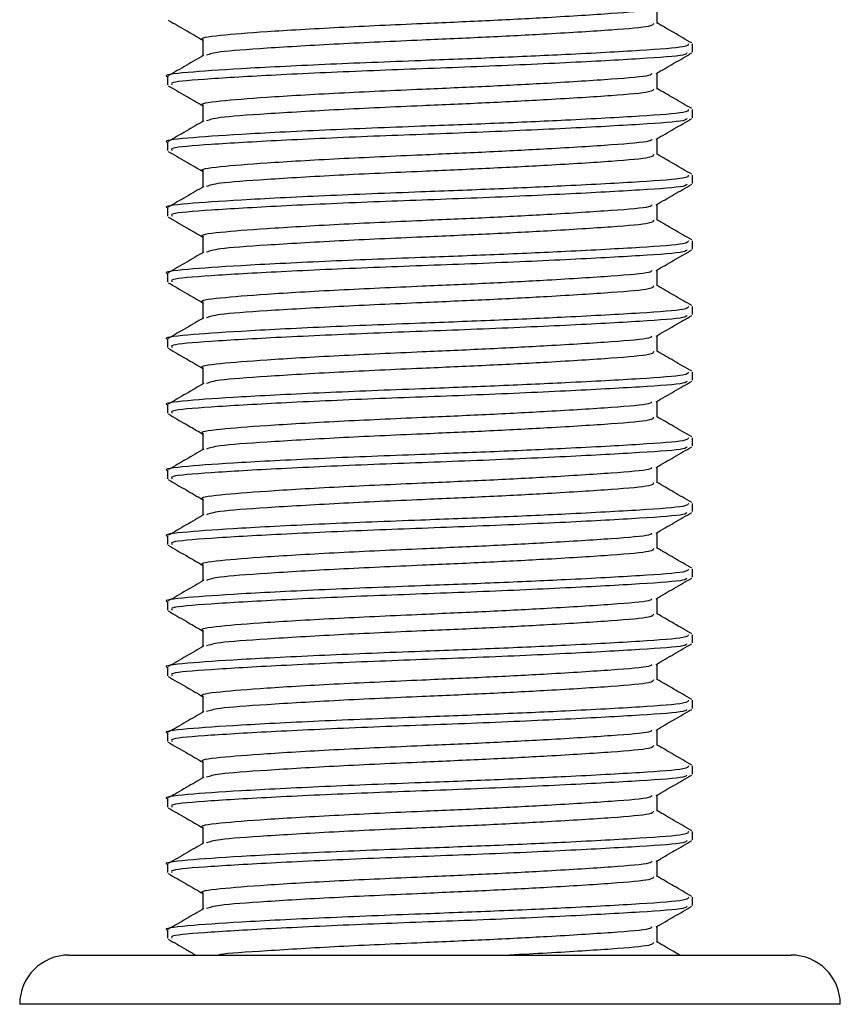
# Model space of a CAD drawing. Header units: millimetres. Extents: x 0 to 420, y 0 to 297.
# Tile 55 of 68: x 297.12 to 298.52, y 194.47 to 196.14. Entities that reach past the tile are written whole.
import ezdxf

# ---------------------------------------------------------------- set-up
doc = ezdxf.new("R2010")
doc.units = ezdxf.units.MM

msp = doc.modelspace()

# ---------------------------------------------------------------- linework, layer by layer
at = {"color": 7, "linetype": 'Continuous', "lineweight": 25}
for p, q in [((298.2051, 196.13752), (298.2051, 196.16464)), ((297.43308, 196.10962), (297.43308, 196.08246)), ((298.26551, 196.0887), (298.26551, 196.10265)), ((297.37267, 196.04684), (297.37267, 196.03286)), ((298.2051, 196.02592), (298.2051, 196.05304)), ((297.43308, 195.99802), (297.43308, 195.97085)), ((298.26551, 195.97709), (298.26551, 195.99104)), ((298.2051, 195.91431), (298.2051, 195.94143)), ((297.37267, 195.93523), (297.37267, 195.92126)), ((297.43308, 195.88641), (297.43308, 195.85925)), ((298.26551, 195.86549), (298.26551, 195.87944)), ((298.2051, 195.80271), (298.2051, 195.82983)), ((297.37267, 195.82363), (297.37267, 195.80965)), ((297.43308, 195.77481), (297.43308, 195.74764)), ((298.26551, 195.75388), (298.26551, 195.76783)), ((297.37267, 195.71203), (297.37267, 195.69805)), ((298.2051, 195.6911), (298.2051, 195.71822)), ((297.43308, 195.6632), (297.43308, 195.63604)), ((298.26551, 195.64228), (298.26551, 195.65623)), ((298.2051, 195.5795), (298.2051, 195.60662)), ((297.37267, 195.60042), (297.37267, 195.58644)), ((297.43308, 195.5516), (297.43308, 195.52443)), ((298.26551, 195.53067), (298.26551, 195.54462)), ((298.2051, 195.46789), (298.2051, 195.49501)), ((297.37267, 195.48882), (297.37267, 195.47484)), ((297.43308, 195.43999), (297.43308, 195.41283)), ((298.26551, 195.41907), (298.26551, 195.43302)), ((297.37267, 195.37721), (297.37267, 195.36323)), ((298.2051, 195.35629), (298.2051, 195.38341)), ((297.43308, 195.32839), (297.43308, 195.30122)), ((298.26551, 195.30746), (298.26551, 195.32141)), ((298.2051, 195.24469), (298.2051, 195.2718)), ((297.37267, 195.26561), (297.37267, 195.25163)), ((297.43308, 195.21678), (297.43308, 195.18962)), ((298.26551, 195.19586), (298.26551, 195.20981)), ((298.2051, 195.13308), (298.2051, 195.1602)), ((297.37267, 195.154), (297.37267, 195.14002)), ((297.43308, 195.10518), (297.43308, 195.07801)), ((298.26551, 195.08425), (298.26551, 195.0982)), ((297.37267, 195.0424), (297.37267, 195.02842)), ((298.2051, 195.02148), (298.2051, 195.04859)), ((297.43308, 194.99357), (297.43308, 194.96641)), ((298.26551, 194.97265), (298.26551, 194.9866)), ((298.2051, 194.90987), (298.2051, 194.93699)), ((297.37267, 194.93079), (297.37267, 194.91681)), ((297.43308, 194.88197), (297.43308, 194.8548)), ((298.26551, 194.86104), (298.26551, 194.87499)), ((298.2051, 194.79827), (298.2051, 194.82538)), ((297.37267, 194.81919), (297.37267, 194.80521)), ((297.43308, 194.77036), (297.43308, 194.7432)), ((298.26551, 194.74944), (298.26551, 194.76339)), ((297.37267, 194.70758), (297.37267, 194.6936)), ((298.2051, 194.68666), (298.2051, 194.71378)), ((297.43308, 194.65876), (297.43308, 194.6316)), ((298.26551, 194.63783), (298.26551, 194.65178)), ((297.37267, 194.59598), (297.37267, 194.582)), ((298.2051, 194.57506), (298.2051, 194.60217)), ((297.20527, 194.55347), (298.43255, 194.55347)), ((298.43255, 194.55347), (298.43292, 194.55347)), ((298.51662, 194.46977), (297.12156, 194.46977))]:
    msp.add_line(p, q, dxfattribs=at)
for centre, start, end in [((297.20527, 194.46977), 90, 180), ((298.43292, 194.46977), 0, 90)]:
    msp.add_arc(centre, 0.0837, start, end, dxfattribs=at)
for points, knots in [([(298.19638, 196.16378), (298.19579, 196.16262), (298.19398, 196.15914), (298.13201, 196.15409), (298.03197, 196.14774), (297.91655, 196.1417), (297.79353, 196.13636), (297.65968, 196.13035), (297.53564, 196.12299), (297.45813, 196.11684), (297.42445, 196.11213), (297.43379, 196.10971), (297.43414, 196.10962)], [0, 0, 0, 0, 0.0604721, 0.1826262, 0.3078502, 0.4041125, 0.4971134, 0.6207, 0.7477276, 0.8698493, 0.9951194, 1, 1, 1, 1]), ([(297.37398, 196.14306), (297.38409, 196.13721), (297.40379, 196.12581), (297.42349, 196.1144), (297.43308, 196.10884)], [0, 0, 0, 0, 0.5130376, 1, 1, 1, 1]), ([(298.19912, 196.13754), (298.19873, 196.13581), (298.19782, 196.13175), (298.13266, 196.12618), (298.03185, 196.11984), (297.91655, 196.11379), (297.79363, 196.10846), (297.6591, 196.10245), (297.5378, 196.09509), (297.45637, 196.08938), (297.44461, 196.08526), (297.43934, 196.08341)], [0, 0, 0, 0, 0.0900083, 0.2123263, 0.3377184, 0.4341099, 0.5272356, 0.6509881, 0.7781862, 0.9004719, 1, 1, 1, 1]), ([(298.26394, 196.10419), (298.25384, 196.11004), (298.23422, 196.12139), (298.21461, 196.13275), (298.2051, 196.13826)], [0, 0, 0, 0, 0.5152084, 1, 1, 1, 1]), ([(298.25857, 196.10265), (298.25811, 196.10093), (298.25705, 196.09687), (298.18173, 196.0913), (298.06514, 196.08496), (297.93183, 196.07892), (297.78952, 196.07358), (297.63474, 196.06757), (297.49127, 196.06021), (297.40165, 196.05407), (297.3627, 196.04936), (297.37349, 196.04693), (297.3739, 196.04684)], [0, 0, 0, 0, 0.0871164, 0.2058056, 0.3274743, 0.4210023, 0.5113649, 0.6314445, 0.7548636, 0.8735215, 0.995235, 1, 1, 1, 1]), ([(297.43486, 196.08349), (297.42476, 196.07764), (297.40456, 196.06593), (297.38435, 196.05424), (297.37424, 196.04839)], [0, 0, 0, 0, 0.4999039, 1, 1, 1, 1]), ([(298.2558, 196.08725), (298.25513, 196.08603), (298.25317, 196.08247), (298.18106, 196.07736), (298.05517, 196.07045), (297.89189, 196.06324), (297.71925, 196.05719), (297.55985, 196.05), (297.44098, 196.04306), (297.37617, 196.03787), (297.37968, 196.0342), (297.38096, 196.03286)], [0, 0, 0, 0, 0.06376, 0.1855377, 0.3103724, 0.436457, 0.5577025, 0.6837036, 0.8086745, 0.9303586, 1, 1, 1, 1]), ([(298.20357, 196.05215), (298.21368, 196.058), (298.23389, 196.06971), (298.2541, 196.08141), (298.26421, 196.08726)], [0, 0, 0, 0, 0.4998993, 1, 1, 1, 1]), ([(298.19638, 196.05217), (298.19579, 196.05102), (298.19398, 196.04753), (298.13201, 196.04248), (298.03197, 196.03613), (297.91655, 196.03009), (297.79353, 196.02476), (297.65968, 196.01875), (297.53564, 196.01139), (297.45813, 196.00524), (297.42445, 196.00053), (297.43379, 195.9981), (297.43414, 195.99801)], [0, 0, 0, 0, 0.0604721, 0.1826262, 0.3078502, 0.4041125, 0.4971134, 0.6207, 0.7477276, 0.8698493, 0.9951194, 1, 1, 1, 1]), ([(297.37398, 196.03146), (297.38409, 196.02561), (297.40379, 196.0142), (297.42349, 196.00279), (297.43308, 195.99724)], [0, 0, 0, 0, 0.5130376, 1, 1, 1, 1]), ([(298.19912, 196.02593), (298.19873, 196.02421), (298.19782, 196.02014), (298.13266, 196.01457), (298.03185, 196.00823), (297.91655, 196.00219), (297.79363, 195.99686), (297.6591, 195.99085), (297.5378, 195.98348), (297.45637, 195.97778), (297.44461, 195.97365), (297.43934, 195.9718)], [0, 0, 0, 0, 0.0900083, 0.2123263, 0.3377184, 0.4341099, 0.5272356, 0.6509881, 0.7781862, 0.9004719, 1, 1, 1, 1]), ([(298.26394, 195.99258), (298.25384, 195.99843), (298.23422, 196.00979), (298.21461, 196.02115), (298.2051, 196.02666)], [0, 0, 0, 0, 0.5152084, 1, 1, 1, 1]), ([(298.25857, 195.99104), (298.25811, 195.98932), (298.25705, 195.98526), (298.18173, 195.9797), (298.06514, 195.97336), (297.93183, 195.96731), (297.78952, 195.96198), (297.63474, 195.95597), (297.49127, 195.94861), (297.40165, 195.94246), (297.3627, 195.93775), (297.37349, 195.93533), (297.3739, 195.93523)], [0, 0, 0, 0, 0.0871164, 0.2058056, 0.3274743, 0.4210023, 0.5113649, 0.6314445, 0.7548636, 0.8735215, 0.995235, 1, 1, 1, 1]), ([(298.2558, 195.97564), (298.25513, 195.97442), (298.25317, 195.97086), (298.18106, 195.96575), (298.05517, 195.95885), (297.89189, 195.95164), (297.71925, 195.94559), (297.55985, 195.9384), (297.44098, 195.93146), (297.37617, 195.92627), (297.37968, 195.92259), (297.38096, 195.92126)], [0, 0, 0, 0, 0.06376, 0.1855377, 0.3103724, 0.436457, 0.5577025, 0.6837036, 0.8086745, 0.9303586, 1, 1, 1, 1]), ([(298.20357, 195.94055), (298.21368, 195.9464), (298.23389, 195.95811), (298.2541, 195.96981), (298.26421, 195.97566)], [0, 0, 0, 0, 0.4998993, 1, 1, 1, 1]), ([(297.43486, 195.97188), (297.42476, 195.96603), (297.40456, 195.95433), (297.38435, 195.94263), (297.37424, 195.93678)], [0, 0, 0, 0, 0.4999039, 1, 1, 1, 1]), ([(298.19638, 195.94057), (298.19579, 195.93941), (298.19398, 195.93593), (298.13201, 195.93088), (298.03197, 195.92453), (297.91655, 195.91849), (297.79353, 195.91315), (297.65968, 195.90714), (297.53564, 195.89978), (297.45813, 195.89363), (297.42445, 195.88892), (297.43379, 195.8865), (297.43414, 195.88641)], [0, 0, 0, 0, 0.0604721, 0.1826262, 0.3078502, 0.4041125, 0.4971134, 0.6207, 0.7477276, 0.8698493, 0.9951194, 1, 1, 1, 1]), ([(297.37398, 195.91985), (297.38409, 195.914), (297.40379, 195.9026), (297.42349, 195.89119), (297.43308, 195.88563)], [0, 0, 0, 0, 0.5130376, 1, 1, 1, 1]), ([(298.19912, 195.91433), (298.19873, 195.9126), (298.19782, 195.90854), (298.13266, 195.90297), (298.03185, 195.89663), (297.91655, 195.89059), (297.79363, 195.88525), (297.6591, 195.87924), (297.5378, 195.87188), (297.45637, 195.86617), (297.44461, 195.86205), (297.43934, 195.8602)], [0, 0, 0, 0, 0.0900083, 0.2123263, 0.3377184, 0.4341099, 0.5272356, 0.6509881, 0.7781862, 0.9004719, 1, 1, 1, 1]), ([(298.26394, 195.88098), (298.25384, 195.88683), (298.23422, 195.89818), (298.21461, 195.90954), (298.2051, 195.91505)], [0, 0, 0, 0, 0.5152084, 1, 1, 1, 1]), ([(298.25857, 195.87944), (298.25811, 195.87772), (298.25705, 195.87366), (298.18173, 195.86809), (298.06514, 195.86175), (297.93183, 195.85571), (297.78952, 195.85038), (297.63474, 195.84436), (297.49127, 195.83701), (297.40165, 195.83086), (297.3627, 195.82615), (297.37349, 195.82372), (297.3739, 195.82363)], [0, 0, 0, 0, 0.0871164, 0.2058056, 0.3274743, 0.4210023, 0.5113649, 0.6314445, 0.7548636, 0.8735215, 0.995235, 1, 1, 1, 1]), ([(297.43486, 195.86028), (297.42476, 195.85443), (297.40456, 195.84272), (297.38435, 195.83103), (297.37424, 195.82518)], [0, 0, 0, 0, 0.4999039, 1, 1, 1, 1]), ([(298.2558, 195.86404), (298.25513, 195.86282), (298.25317, 195.85926), (298.18106, 195.85415), (298.05517, 195.84724), (297.89189, 195.84003), (297.71925, 195.83398), (297.55985, 195.82679), (297.44098, 195.81985), (297.37617, 195.81466), (297.37968, 195.81099), (297.38096, 195.80965)], [0, 0, 0, 0, 0.06376, 0.1855377, 0.3103724, 0.436457, 0.5577025, 0.6837036, 0.8086745, 0.9303586, 1, 1, 1, 1]), ([(298.20357, 195.82894), (298.21368, 195.83479), (298.23389, 195.8465), (298.2541, 195.8582), (298.26421, 195.86405)], [0, 0, 0, 0, 0.4998993, 1, 1, 1, 1]), ([(298.19638, 195.82896), (298.19579, 195.82781), (298.19398, 195.82432), (298.13201, 195.81927), (298.03197, 195.81292), (297.91655, 195.80688), (297.79353, 195.80155), (297.65968, 195.79554), (297.53564, 195.78818), (297.45813, 195.78203), (297.42445, 195.77732), (297.43379, 195.7749), (297.43414, 195.7748)], [0, 0, 0, 0, 0.0604721, 0.1826262, 0.3078502, 0.4041125, 0.4971134, 0.6207, 0.7477276, 0.8698493, 0.9951194, 1, 1, 1, 1]), ([(297.37398, 195.80825), (297.38409, 195.8024), (297.40379, 195.79099), (297.42349, 195.77958), (297.43308, 195.77403)], [0, 0, 0, 0, 0.5130376, 1, 1, 1, 1]), ([(298.19912, 195.80272), (298.19873, 195.801), (298.19782, 195.79693), (298.13266, 195.79136), (298.03185, 195.78502), (297.91655, 195.77898), (297.79363, 195.77365), (297.6591, 195.76764), (297.5378, 195.76027), (297.45637, 195.75457), (297.44461, 195.75044), (297.43934, 195.74859)], [0, 0, 0, 0, 0.0900083, 0.2123263, 0.3377184, 0.4341099, 0.5272356, 0.6509881, 0.7781862, 0.9004719, 1, 1, 1, 1]), ([(298.26394, 195.76937), (298.25384, 195.77522), (298.23422, 195.78658), (298.21461, 195.79794), (298.2051, 195.80345)], [0, 0, 0, 0, 0.5152084, 1, 1, 1, 1]), ([(298.25857, 195.76783), (298.25811, 195.76611), (298.25705, 195.76205), (298.18173, 195.75649), (298.06514, 195.75015), (297.93183, 195.7441), (297.78952, 195.73877), (297.63474, 195.73276), (297.49127, 195.7254), (297.40165, 195.71925), (297.3627, 195.71454), (297.37349, 195.71212), (297.3739, 195.71203)], [0, 0, 0, 0, 0.0871164, 0.2058056, 0.3274743, 0.4210023, 0.5113649, 0.6314445, 0.7548636, 0.8735215, 0.995235, 1, 1, 1, 1]), ([(297.43486, 195.74867), (297.42476, 195.74282), (297.40456, 195.73112), (297.38435, 195.71942), (297.37424, 195.71357)], [0, 0, 0, 0, 0.4999039, 1, 1, 1, 1]), ([(298.2558, 195.75243), (298.25513, 195.75121), (298.25317, 195.74765), (298.18106, 195.74254), (298.05517, 195.73564), (297.89189, 195.72843), (297.71925, 195.72238), (297.55985, 195.71519), (297.44098, 195.70825), (297.37617, 195.70306), (297.37968, 195.69938), (297.38096, 195.69805)], [0, 0, 0, 0, 0.06376, 0.1855377, 0.3103724, 0.436457, 0.5577025, 0.6837036, 0.8086745, 0.9303586, 1, 1, 1, 1]), ([(298.20357, 195.71734), (298.21368, 195.72319), (298.23389, 195.7349), (298.2541, 195.7466), (298.26421, 195.75245)], [0, 0, 0, 0, 0.4998993, 1, 1, 1, 1]), ([(298.19638, 195.71736), (298.19579, 195.7162), (298.19398, 195.71272), (298.13201, 195.70767), (298.03197, 195.70132), (297.91655, 195.69528), (297.79353, 195.68994), (297.65968, 195.68393), (297.53564, 195.67657), (297.45813, 195.67042), (297.42445, 195.66571), (297.43379, 195.66329), (297.43414, 195.6632)], [0, 0, 0, 0, 0.0604721, 0.1826262, 0.3078502, 0.4041125, 0.4971134, 0.6207, 0.7477276, 0.8698493, 0.9951194, 1, 1, 1, 1]), ([(297.37398, 195.69664), (297.38409, 195.69079), (297.40379, 195.67939), (297.42349, 195.66798), (297.43308, 195.66242)], [0, 0, 0, 0, 0.5130376, 1, 1, 1, 1]), ([(298.19912, 195.69112), (298.19873, 195.68939), (298.19782, 195.68533), (298.13266, 195.67976), (298.03185, 195.67342), (297.91655, 195.66738), (297.79363, 195.66204), (297.6591, 195.65603), (297.5378, 195.64867), (297.45637, 195.64296), (297.44461, 195.63884), (297.43934, 195.63699)], [0, 0, 0, 0, 0.0900083, 0.2123263, 0.3377184, 0.4341099, 0.5272356, 0.6509881, 0.7781862, 0.9004719, 1, 1, 1, 1]), ([(298.26394, 195.65777), (298.25384, 195.66362), (298.23422, 195.67497), (298.21461, 195.68633), (298.2051, 195.69184)], [0, 0, 0, 0, 0.5152084, 1, 1, 1, 1]), ([(298.25857, 195.65623), (298.25811, 195.65451), (298.25705, 195.65045), (298.18173, 195.64488), (298.06514, 195.63854), (297.93183, 195.6325), (297.78952, 195.62717), (297.63474, 195.62116), (297.49127, 195.6138), (297.40165, 195.60765), (297.3627, 195.60294), (297.37349, 195.60051), (297.3739, 195.60042)], [0, 0, 0, 0, 0.0871164, 0.2058056, 0.3274743, 0.4210023, 0.5113649, 0.6314445, 0.7548636, 0.8735215, 0.995235, 1, 1, 1, 1]), ([(298.2558, 195.64083), (298.25513, 195.63961), (298.25317, 195.63605), (298.18106, 195.63094), (298.05517, 195.62403), (297.89189, 195.61682), (297.71925, 195.61077), (297.55985, 195.60358), (297.44098, 195.59665), (297.37617, 195.59145), (297.37968, 195.58778), (297.38096, 195.58644)], [0, 0, 0, 0, 0.06376003, 0.18553766, 0.31037239, 0.43645702, 0.55770248, 0.68370362, 0.80867445, 0.93035859, 1, 1, 1, 1]), ([(298.20357, 195.60573), (298.21368, 195.61158), (298.23389, 195.62329), (298.2541, 195.63499), (298.26421, 195.64084)], [0, 0, 0, 0, 0.4998993, 1, 1, 1, 1]), ([(297.43486, 195.63707), (297.42476, 195.63122), (297.40456, 195.61951), (297.38435, 195.60782), (297.37424, 195.60197)], [0, 0, 0, 0, 0.4999039, 1, 1, 1, 1]), ([(298.19638, 195.60575), (298.19579, 195.6046), (298.19398, 195.60111), (298.13201, 195.59606), (298.03197, 195.58971), (297.91655, 195.58367), (297.79353, 195.57834), (297.65968, 195.57233), (297.53564, 195.56497), (297.45813, 195.55882), (297.42445, 195.55411), (297.43379, 195.55169), (297.43414, 195.55159)], [0, 0, 0, 0, 0.0604721, 0.1826262, 0.3078502, 0.4041125, 0.4971134, 0.6207, 0.7477276, 0.8698493, 0.9951194, 1, 1, 1, 1]), ([(297.37398, 195.58504), (297.38409, 195.57919), (297.40379, 195.56778), (297.42349, 195.55637), (297.43308, 195.55082)], [0, 0, 0, 0, 0.5130376, 1, 1, 1, 1]), ([(298.19912, 195.57951), (298.19873, 195.57779), (298.19782, 195.57372), (298.13266, 195.56815), (298.03185, 195.56181), (297.91655, 195.55577), (297.79363, 195.55044), (297.6591, 195.54443), (297.5378, 195.53706), (297.45637, 195.53136), (297.44461, 195.52723), (297.43934, 195.52538)], [0, 0, 0, 0, 0.0900083, 0.2123263, 0.3377184, 0.4341099, 0.5272356, 0.6509881, 0.7781862, 0.9004719, 1, 1, 1, 1]), ([(298.26394, 195.54616), (298.25384, 195.55201), (298.23422, 195.56337), (298.21461, 195.57473), (298.2051, 195.58024)], [0, 0, 0, 0, 0.51520836, 1, 1, 1, 1]), ([(298.25857, 195.54462), (298.25811, 195.5429), (298.25705, 195.53884), (298.18173, 195.53328), (298.06514, 195.52694), (297.93183, 195.52089), (297.78952, 195.51556), (297.63474, 195.50955), (297.49127, 195.50219), (297.40165, 195.49604), (297.3627, 195.49133), (297.37349, 195.48891), (297.3739, 195.48882)], [0, 0, 0, 0, 0.0871164, 0.2058056, 0.3274743, 0.4210023, 0.5113649, 0.6314445, 0.7548636, 0.8735215, 0.995235, 1, 1, 1, 1]), ([(297.43486, 195.52546), (297.42476, 195.51961), (297.40456, 195.50791), (297.38435, 195.49621), (297.37424, 195.49036)], [0, 0, 0, 0, 0.4999039, 1, 1, 1, 1]), ([(298.2558, 195.52922), (298.25513, 195.528), (298.25317, 195.52444), (298.18106, 195.51933), (298.05517, 195.51243), (297.89189, 195.50522), (297.71925, 195.49917), (297.55985, 195.49198), (297.44098, 195.48504), (297.37617, 195.47985), (297.37968, 195.47618), (297.38096, 195.47484)], [0, 0, 0, 0, 0.06376003, 0.18553766, 0.31037239, 0.43645702, 0.55770248, 0.68370362, 0.80867445, 0.93035859, 1, 1, 1, 1]), ([(298.20357, 195.49413), (298.21368, 195.49998), (298.23389, 195.51169), (298.2541, 195.52339), (298.26421, 195.52924)], [0, 0, 0, 0, 0.4998993, 1, 1, 1, 1]), ([(298.19638, 195.49415), (298.19579, 195.49299), (298.19398, 195.48951), (298.13201, 195.48446), (298.03197, 195.47811), (297.91655, 195.47207), (297.79353, 195.46673), (297.65968, 195.46072), (297.53564, 195.45336), (297.45813, 195.44722), (297.42445, 195.44251), (297.43379, 195.44008), (297.43414, 195.43999)], [0, 0, 0, 0, 0.0604721, 0.1826262, 0.3078502, 0.4041125, 0.4971134, 0.6207, 0.7477276, 0.8698493, 0.9951194, 1, 1, 1, 1]), ([(297.37398, 195.47343), (297.38409, 195.46758), (297.40379, 195.45618), (297.42349, 195.44477), (297.43308, 195.43921)], [0, 0, 0, 0, 0.5130376, 1, 1, 1, 1]), ([(298.19912, 195.46791), (298.19873, 195.46618), (298.19782, 195.46212), (298.13266, 195.45655), (298.03185, 195.45021), (297.91655, 195.44417), (297.79363, 195.43883), (297.6591, 195.43282), (297.5378, 195.42546), (297.45637, 195.41975), (297.44461, 195.41563), (297.43934, 195.41378)], [0, 0, 0, 0, 0.0900083, 0.2123263, 0.3377184, 0.4341099, 0.5272356, 0.6509881, 0.7781862, 0.9004719, 1, 1, 1, 1]), ([(298.26394, 195.43456), (298.25384, 195.44041), (298.23422, 195.45176), (298.21461, 195.46312), (298.2051, 195.46863)], [0, 0, 0, 0, 0.5152084, 1, 1, 1, 1]), ([(298.25857, 195.43302), (298.25811, 195.4313), (298.25705, 195.42724), (298.18173, 195.42167), (298.06514, 195.41533), (297.93183, 195.40929), (297.78952, 195.40396), (297.63474, 195.39795), (297.49127, 195.39059), (297.40165, 195.38444), (297.3627, 195.37973), (297.37349, 195.3773), (297.3739, 195.37721)], [0, 0, 0, 0, 0.0871164, 0.2058056, 0.3274743, 0.4210023, 0.5113649, 0.6314445, 0.7548636, 0.8735215, 0.995235, 1, 1, 1, 1]), ([(297.43486, 195.41386), (297.42476, 195.40801), (297.40456, 195.3963), (297.38435, 195.38461), (297.37424, 195.37876)], [0, 0, 0, 0, 0.4999039, 1, 1, 1, 1]), ([(298.2558, 195.41762), (298.25513, 195.4164), (298.25317, 195.41284), (298.18106, 195.40773), (298.05517, 195.40082), (297.89189, 195.39361), (297.71925, 195.38756), (297.55985, 195.38037), (297.44098, 195.37344), (297.37617, 195.36824), (297.37968, 195.36457), (297.38096, 195.36323)], [0, 0, 0, 0, 0.06376003, 0.18553766, 0.31037239, 0.43645702, 0.55770248, 0.68370362, 0.80867445, 0.93035859, 1, 1, 1, 1]), ([(298.20357, 195.38252), (298.21368, 195.38838), (298.23389, 195.40008), (298.2541, 195.41178), (298.26421, 195.41763)], [0, 0, 0, 0, 0.4998993, 1, 1, 1, 1]), ([(298.19638, 195.38255), (298.19579, 195.38139), (298.19398, 195.3779), (298.13201, 195.37285), (298.03197, 195.3665), (297.91655, 195.36046), (297.79353, 195.35513), (297.65968, 195.34912), (297.53564, 195.34176), (297.45813, 195.33561), (297.42445, 195.3309), (297.43379, 195.32848), (297.43414, 195.32838)], [0, 0, 0, 0, 0.0604721, 0.1826262, 0.3078502, 0.4041125, 0.4971134, 0.6207, 0.7477276, 0.8698493, 0.9951194, 1, 1, 1, 1]), ([(297.37398, 195.36183), (297.38409, 195.35598), (297.40379, 195.34457), (297.42349, 195.33316), (297.43308, 195.32761)], [0, 0, 0, 0, 0.5130376, 1, 1, 1, 1]), ([(298.19912, 195.3563), (298.19873, 195.35458), (298.19782, 195.35051), (298.13266, 195.34494), (298.03185, 195.3386), (297.91655, 195.33256), (297.79363, 195.32723), (297.6591, 195.32122), (297.5378, 195.31385), (297.45637, 195.30815), (297.44461, 195.30403), (297.43934, 195.30218)], [0, 0, 0, 0, 0.09000825, 0.21232628, 0.33771836, 0.43410992, 0.52723561, 0.65098812, 0.77818623, 0.90047192, 1, 1, 1, 1]), ([(298.26394, 195.32296), (298.25384, 195.3288), (298.23422, 195.34016), (298.21461, 195.35152), (298.2051, 195.35703)], [0, 0, 0, 0, 0.5152084, 1, 1, 1, 1]), ([(298.25857, 195.32141), (298.25811, 195.31969), (298.25705, 195.31563), (298.18173, 195.31007), (298.06514, 195.30373), (297.93183, 195.29768), (297.78952, 195.29235), (297.63474, 195.28634), (297.49127, 195.27898), (297.40165, 195.27283), (297.3627, 195.26812), (297.37349, 195.2657), (297.3739, 195.26561)], [0, 0, 0, 0, 0.08711637, 0.20580555, 0.3274743, 0.42100231, 0.51136489, 0.6314445, 0.75486364, 0.87352147, 0.99523498, 1, 1, 1, 1]), ([(298.2558, 195.30601), (298.25513, 195.30479), (298.25317, 195.30123), (298.18106, 195.29612), (298.05517, 195.28922), (297.89189, 195.28201), (297.71925, 195.27596), (297.55985, 195.26877), (297.44098, 195.26183), (297.37617, 195.25664), (297.37968, 195.25297), (297.38096, 195.25163)], [0, 0, 0, 0, 0.06376003, 0.18553766, 0.31037239, 0.43645702, 0.55770248, 0.68370362, 0.80867445, 0.93035859, 1, 1, 1, 1]), ([(298.20357, 195.27092), (298.21368, 195.27677), (298.23389, 195.28848), (298.2541, 195.30018), (298.26421, 195.30603)], [0, 0, 0, 0, 0.4998993, 1, 1, 1, 1]), ([(297.43486, 195.30225), (297.42476, 195.2964), (297.40456, 195.2847), (297.38435, 195.273), (297.37424, 195.26715)], [0, 0, 0, 0, 0.4999039, 1, 1, 1, 1]), ([(298.19638, 195.27094), (298.19579, 195.26979), (298.19398, 195.2663), (298.13201, 195.26125), (298.03197, 195.2549), (297.91655, 195.24886), (297.79353, 195.24352), (297.65968, 195.23751), (297.53564, 195.23015), (297.45813, 195.22401), (297.42445, 195.2193), (297.43379, 195.21687), (297.43414, 195.21678)], [0, 0, 0, 0, 0.0604721, 0.1826262, 0.3078502, 0.4041125, 0.4971134, 0.6207, 0.7477276, 0.8698493, 0.9951194, 1, 1, 1, 1]), ([(297.37398, 195.25022), (297.38409, 195.24437), (297.40379, 195.23297), (297.42349, 195.22156), (297.43308, 195.216)], [0, 0, 0, 0, 0.5130376, 1, 1, 1, 1]), ([(298.19912, 195.2447), (298.19873, 195.24297), (298.19782, 195.23891), (298.13266, 195.23334), (298.03185, 195.227), (297.91655, 195.22096), (297.79363, 195.21562), (297.6591, 195.20961), (297.5378, 195.20225), (297.45637, 195.19654), (297.44461, 195.19242), (297.43934, 195.19057)], [0, 0, 0, 0, 0.0900083, 0.2123263, 0.3377184, 0.4341099, 0.5272356, 0.6509881, 0.7781862, 0.9004719, 1, 1, 1, 1]), ([(298.26394, 195.21135), (298.25384, 195.2172), (298.23422, 195.22855), (298.21461, 195.23991), (298.2051, 195.24542)], [0, 0, 0, 0, 0.5152084, 1, 1, 1, 1]), ([(298.25857, 195.20981), (298.25811, 195.20809), (298.25705, 195.20403), (298.18173, 195.19846), (298.06514, 195.19212), (297.93183, 195.18608), (297.78952, 195.18075), (297.63474, 195.17474), (297.49127, 195.16738), (297.40165, 195.16123), (297.3627, 195.15652), (297.37349, 195.15409), (297.3739, 195.154)], [0, 0, 0, 0, 0.08711637, 0.20580555, 0.3274743, 0.42100231, 0.51136489, 0.6314445, 0.75486364, 0.87352147, 0.99523498, 1, 1, 1, 1]), ([(297.43486, 195.19065), (297.42476, 195.1848), (297.40456, 195.17309), (297.38435, 195.1614), (297.37424, 195.15555)], [0, 0, 0, 0, 0.4999039, 1, 1, 1, 1]), ([(298.2558, 195.19441), (298.25513, 195.19319), (298.25317, 195.18963), (298.18106, 195.18452), (298.05517, 195.17761), (297.89189, 195.1704), (297.71925, 195.16435), (297.55985, 195.15716), (297.44098, 195.15023), (297.37617, 195.14503), (297.37968, 195.14136), (297.38096, 195.14002)], [0, 0, 0, 0, 0.06376, 0.1855377, 0.3103724, 0.436457, 0.5577025, 0.6837036, 0.8086745, 0.9303586, 1, 1, 1, 1]), ([(298.20357, 195.15931), (298.21368, 195.16517), (298.23389, 195.17687), (298.2541, 195.18857), (298.26421, 195.19442)], [0, 0, 0, 0, 0.4998993, 1, 1, 1, 1]), ([(298.19638, 195.15934), (298.19579, 195.15818), (298.19398, 195.15469), (298.13201, 195.14964), (298.03197, 195.14329), (297.91655, 195.13725), (297.79353, 195.13192), (297.65968, 195.12591), (297.53564, 195.11855), (297.45813, 195.1124), (297.42445, 195.10769), (297.43379, 195.10527), (297.43414, 195.10518)], [0, 0, 0, 0, 0.0604721, 0.1826262, 0.3078502, 0.4041125, 0.4971134, 0.6207, 0.7477276, 0.8698493, 0.9951194, 1, 1, 1, 1]), ([(297.37398, 195.13862), (297.38409, 195.13277), (297.40379, 195.12136), (297.42349, 195.10995), (297.43308, 195.1044)], [0, 0, 0, 0, 0.5130376, 1, 1, 1, 1]), ([(298.19912, 195.13309), (298.19873, 195.13137), (298.19782, 195.1273), (298.13266, 195.12173), (298.03185, 195.1154), (297.91655, 195.10935), (297.79363, 195.10402), (297.6591, 195.09801), (297.5378, 195.09064), (297.45637, 195.08494), (297.44461, 195.08082), (297.43934, 195.07897)], [0, 0, 0, 0, 0.0900083, 0.2123263, 0.3377184, 0.4341099, 0.5272356, 0.6509881, 0.7781862, 0.9004719, 1, 1, 1, 1]), ([(298.26394, 195.09975), (298.25384, 195.1056), (298.23422, 195.11695), (298.21461, 195.12831), (298.2051, 195.13382)], [0, 0, 0, 0, 0.5152084, 1, 1, 1, 1]), ([(298.25857, 195.0982), (298.25811, 195.09648), (298.25705, 195.09242), (298.18173, 195.08686), (298.06514, 195.08052), (297.93183, 195.07447), (297.78952, 195.06914), (297.63474, 195.06313), (297.49127, 195.05577), (297.40165, 195.04962), (297.3627, 195.04491), (297.37349, 195.04249), (297.3739, 195.0424)], [0, 0, 0, 0, 0.0871164, 0.2058056, 0.3274743, 0.4210023, 0.5113649, 0.6314445, 0.7548636, 0.8735215, 0.995235, 1, 1, 1, 1]), ([(297.43486, 195.07904), (297.42476, 195.07319), (297.40456, 195.06149), (297.38435, 195.04979), (297.37424, 195.04394)], [0, 0, 0, 0, 0.4999039, 1, 1, 1, 1]), ([(298.2558, 195.0828), (298.25513, 195.08158), (298.25317, 195.07802), (298.18106, 195.07291), (298.05517, 195.06601), (297.89189, 195.0588), (297.71925, 195.05275), (297.55985, 195.04556), (297.44098, 195.03862), (297.37617, 195.03343), (297.37968, 195.02976), (297.38096, 195.02842)], [0, 0, 0, 0, 0.06376003, 0.18553766, 0.31037239, 0.43645702, 0.55770248, 0.68370362, 0.80867445, 0.93035859, 1, 1, 1, 1]), ([(298.20357, 195.04771), (298.21368, 195.05356), (298.23389, 195.06527), (298.2541, 195.07697), (298.26421, 195.08282)], [0, 0, 0, 0, 0.49989925, 1, 1, 1, 1]), ([(298.19638, 195.04773), (298.19579, 195.04658), (298.19398, 195.04309), (298.13201, 195.03804), (298.03197, 195.03169), (297.91655, 195.02565), (297.79353, 195.02031), (297.65968, 195.0143), (297.53564, 195.00694), (297.45813, 195.0008), (297.42445, 194.99609), (297.43379, 194.99366), (297.43414, 194.99357)], [0, 0, 0, 0, 0.0604721, 0.1826262, 0.3078502, 0.4041125, 0.4971134, 0.6207, 0.7477276, 0.8698493, 0.9951194, 1, 1, 1, 1]), ([(297.37398, 195.02702), (297.38409, 195.02116), (297.40379, 195.00976), (297.42349, 194.99835), (297.43308, 194.99279)], [0, 0, 0, 0, 0.5130376, 1, 1, 1, 1]), ([(298.19912, 195.02149), (298.19873, 195.01976), (298.19782, 195.0157), (298.13266, 195.01013), (298.03185, 195.00379), (297.91655, 194.99775), (297.79363, 194.99241), (297.6591, 194.9864), (297.5378, 194.97904), (297.45637, 194.97333), (297.44461, 194.96921), (297.43934, 194.96736)], [0, 0, 0, 0, 0.0900083, 0.2123263, 0.3377184, 0.4341099, 0.5272356, 0.6509881, 0.7781862, 0.9004719, 1, 1, 1, 1]), ([(298.26394, 194.98814), (298.25384, 194.99399), (298.23422, 195.00534), (298.21461, 195.0167), (298.2051, 195.02221)], [0, 0, 0, 0, 0.51520836, 1, 1, 1, 1]), ([(298.25857, 194.9866), (298.25811, 194.98488), (298.25705, 194.98082), (298.18173, 194.97525), (298.06514, 194.96891), (297.93183, 194.96287), (297.78952, 194.95754), (297.63474, 194.95153), (297.49127, 194.94417), (297.40165, 194.93802), (297.3627, 194.93331), (297.37349, 194.93088), (297.3739, 194.93079)], [0, 0, 0, 0, 0.0871164, 0.2058056, 0.3274743, 0.4210023, 0.5113649, 0.6314445, 0.7548636, 0.8735215, 0.995235, 1, 1, 1, 1]), ([(298.2558, 194.9712), (298.25513, 194.96998), (298.25317, 194.96642), (298.18106, 194.96131), (298.05517, 194.9544), (297.89189, 194.94719), (297.71925, 194.94114), (297.55985, 194.93395), (297.44098, 194.92702), (297.37617, 194.92182), (297.37968, 194.91815), (297.38096, 194.91681)], [0, 0, 0, 0, 0.06376, 0.1855377, 0.3103724, 0.436457, 0.5577025, 0.6837036, 0.8086745, 0.9303586, 1, 1, 1, 1]), ([(298.20357, 194.9361), (298.21368, 194.94196), (298.23389, 194.95366), (298.2541, 194.96536), (298.26421, 194.97121)], [0, 0, 0, 0, 0.49989925, 1, 1, 1, 1]), ([(297.43486, 194.96744), (297.42476, 194.96159), (297.40456, 194.94988), (297.38435, 194.93819), (297.37424, 194.93234)], [0, 0, 0, 0, 0.4999039, 1, 1, 1, 1]), ([(298.19638, 194.93613), (298.19579, 194.93497), (298.19398, 194.93148), (298.13201, 194.92643), (298.03197, 194.92008), (297.91655, 194.91404), (297.79353, 194.90871), (297.65968, 194.9027), (297.53564, 194.89534), (297.45813, 194.88919), (297.42445, 194.88448), (297.43379, 194.88206), (297.43414, 194.88197)], [0, 0, 0, 0, 0.0604721, 0.1826262, 0.3078502, 0.4041125, 0.4971134, 0.6207, 0.7477276, 0.8698493, 0.9951194, 1, 1, 1, 1]), ([(297.37398, 194.91541), (297.38409, 194.90956), (297.40379, 194.89815), (297.42349, 194.88674), (297.43308, 194.88119)], [0, 0, 0, 0, 0.5130376, 1, 1, 1, 1]), ([(298.19912, 194.90988), (298.19873, 194.90816), (298.19782, 194.90409), (298.13266, 194.89852), (298.03185, 194.89219), (297.91655, 194.88614), (297.79363, 194.88081), (297.6591, 194.8748), (297.5378, 194.86743), (297.45637, 194.86173), (297.44461, 194.85761), (297.43934, 194.85576)], [0, 0, 0, 0, 0.0900083, 0.2123263, 0.3377184, 0.4341099, 0.5272356, 0.6509881, 0.7781862, 0.9004719, 1, 1, 1, 1]), ([(298.26394, 194.87654), (298.25384, 194.88239), (298.23422, 194.89374), (298.21461, 194.9051), (298.2051, 194.91061)], [0, 0, 0, 0, 0.5152084, 1, 1, 1, 1]), ([(298.25857, 194.87499), (298.25811, 194.87327), (298.25705, 194.86921), (298.18173, 194.86365), (298.06514, 194.85731), (297.93183, 194.85126), (297.78952, 194.84593), (297.63474, 194.83992), (297.49127, 194.83256), (297.40165, 194.82641), (297.3627, 194.8217), (297.37349, 194.81928), (297.3739, 194.81919)], [0, 0, 0, 0, 0.0871164, 0.2058056, 0.3274743, 0.4210023, 0.5113649, 0.6314445, 0.7548636, 0.8735215, 0.995235, 1, 1, 1, 1]), ([(297.43486, 194.85583), (297.42476, 194.84998), (297.40456, 194.83828), (297.38435, 194.82658), (297.37424, 194.82073)], [0, 0, 0, 0, 0.4999039, 1, 1, 1, 1]), ([(298.2558, 194.85959), (298.25513, 194.85837), (298.25317, 194.85481), (298.18106, 194.8497), (298.05517, 194.8428), (297.89189, 194.83559), (297.71925, 194.82954), (297.55985, 194.82235), (297.44098, 194.81541), (297.37617, 194.81022), (297.37968, 194.80655), (297.38096, 194.80521)], [0, 0, 0, 0, 0.06376, 0.1855377, 0.3103724, 0.436457, 0.5577025, 0.6837036, 0.8086745, 0.9303586, 1, 1, 1, 1]), ([(298.20357, 194.8245), (298.21368, 194.83035), (298.23389, 194.84206), (298.2541, 194.85376), (298.26421, 194.85961)], [0, 0, 0, 0, 0.4998993, 1, 1, 1, 1]), ([(298.19638, 194.82452), (298.19579, 194.82337), (298.19398, 194.81988), (298.13201, 194.81483), (298.03197, 194.80848), (297.91655, 194.80244), (297.79353, 194.7971), (297.65968, 194.79109), (297.53564, 194.78373), (297.45813, 194.77759), (297.42445, 194.77288), (297.43379, 194.77045), (297.43414, 194.77036)], [0, 0, 0, 0, 0.0604721, 0.1826262, 0.3078502, 0.4041125, 0.4971134, 0.6207, 0.7477276, 0.8698493, 0.9951194, 1, 1, 1, 1]), ([(297.37398, 194.80381), (297.38409, 194.79795), (297.40379, 194.78655), (297.42349, 194.77514), (297.43308, 194.76958)], [0, 0, 0, 0, 0.5130376, 1, 1, 1, 1]), ([(298.19912, 194.79828), (298.19873, 194.79655), (298.19782, 194.79249), (298.13266, 194.78692), (298.03185, 194.78058), (297.91655, 194.77454), (297.79363, 194.7692), (297.6591, 194.76319), (297.5378, 194.75583), (297.45637, 194.75012), (297.44461, 194.746), (297.43934, 194.74415)], [0, 0, 0, 0, 0.09000825, 0.21232628, 0.33771836, 0.43410992, 0.52723561, 0.65098812, 0.77818623, 0.90047192, 1, 1, 1, 1]), ([(298.26394, 194.76493), (298.25384, 194.77078), (298.23422, 194.78213), (298.21461, 194.79349), (298.2051, 194.799)], [0, 0, 0, 0, 0.51520836, 1, 1, 1, 1]), ([(298.25857, 194.76339), (298.25811, 194.76167), (298.25705, 194.75761), (298.18173, 194.75204), (298.06514, 194.7457), (297.93183, 194.73966), (297.78952, 194.73433), (297.63474, 194.72832), (297.49127, 194.72096), (297.40165, 194.71481), (297.3627, 194.7101), (297.37349, 194.70767), (297.3739, 194.70758)], [0, 0, 0, 0, 0.0871164, 0.2058056, 0.3274743, 0.4210023, 0.5113649, 0.6314445, 0.7548636, 0.8735215, 0.995235, 1, 1, 1, 1]), ([(297.43486, 194.74423), (297.42476, 194.73838), (297.40456, 194.72668), (297.38435, 194.71498), (297.37424, 194.70913)], [0, 0, 0, 0, 0.4999039, 1, 1, 1, 1]), ([(298.2558, 194.74799), (298.25513, 194.74677), (298.25317, 194.74321), (298.18106, 194.7381), (298.05517, 194.73119), (297.89189, 194.72398), (297.71925, 194.71793), (297.55985, 194.71074), (297.44098, 194.70381), (297.37617, 194.69861), (297.37968, 194.69494), (297.38096, 194.6936)], [0, 0, 0, 0, 0.06376, 0.1855377, 0.3103724, 0.436457, 0.5577025, 0.6837036, 0.8086745, 0.9303586, 1, 1, 1, 1]), ([(298.20357, 194.71289), (298.21368, 194.71875), (298.23389, 194.73045), (298.2541, 194.74215), (298.26421, 194.748)], [0, 0, 0, 0, 0.4998993, 1, 1, 1, 1]), ([(298.19638, 194.71292), (298.19579, 194.71176), (298.19398, 194.70827), (298.13201, 194.70322), (298.03197, 194.69687), (297.91655, 194.69083), (297.79353, 194.6855), (297.65968, 194.67949), (297.53564, 194.67213), (297.45813, 194.66598), (297.42445, 194.66127), (297.43379, 194.65885), (297.43414, 194.65876)], [0, 0, 0, 0, 0.0604721, 0.1826262, 0.3078502, 0.4041125, 0.4971134, 0.6207, 0.7477276, 0.8698493, 0.9951194, 1, 1, 1, 1]), ([(297.37398, 194.6922), (297.38409, 194.68635), (297.40379, 194.67495), (297.42349, 194.66353), (297.43308, 194.65798)], [0, 0, 0, 0, 0.5130376, 1, 1, 1, 1]), ([(298.19912, 194.68667), (298.19873, 194.68495), (298.19782, 194.68088), (298.13266, 194.67531), (298.03185, 194.66898), (297.91655, 194.66293), (297.79363, 194.6576), (297.6591, 194.65159), (297.5378, 194.64422), (297.45637, 194.63852), (297.44461, 194.6344), (297.43934, 194.63255)], [0, 0, 0, 0, 0.09000825, 0.21232628, 0.33771836, 0.43410992, 0.52723561, 0.65098812, 0.77818623, 0.90047192, 1, 1, 1, 1]), ([(298.26394, 194.65333), (298.25384, 194.65918), (298.23422, 194.67053), (298.21461, 194.68189), (298.2051, 194.6874)], [0, 0, 0, 0, 0.5152084, 1, 1, 1, 1]), ([(298.25857, 194.65178), (298.25811, 194.65007), (298.25705, 194.646), (298.18173, 194.64044), (298.06514, 194.6341), (297.93183, 194.62805), (297.78952, 194.62272), (297.63474, 194.61671), (297.49127, 194.60935), (297.40165, 194.6032), (297.3627, 194.59849), (297.37349, 194.59607), (297.3739, 194.59598)], [0, 0, 0, 0, 0.0871164, 0.2058056, 0.3274743, 0.4210023, 0.5113649, 0.6314445, 0.7548636, 0.8735215, 0.995235, 1, 1, 1, 1]), ([(298.2558, 194.63638), (298.25513, 194.63516), (298.25317, 194.63161), (298.18106, 194.62649), (298.05517, 194.61959), (297.89189, 194.61238), (297.71925, 194.60633), (297.55985, 194.59914), (297.44098, 194.5922), (297.37617, 194.58701), (297.37968, 194.58334), (297.38096, 194.582)], [0, 0, 0, 0, 0.06376, 0.1855377, 0.3103724, 0.436457, 0.5577025, 0.6837036, 0.8086745, 0.9303586, 1, 1, 1, 1]), ([(298.20357, 194.60129), (298.21368, 194.60714), (298.23389, 194.61885), (298.2541, 194.63055), (298.26421, 194.6364)], [0, 0, 0, 0, 0.4998993, 1, 1, 1, 1]), ([(297.43486, 194.63262), (297.42476, 194.62677), (297.40456, 194.61507), (297.38435, 194.60337), (297.37424, 194.59752)], [0, 0, 0, 0, 0.4999039, 1, 1, 1, 1]), ([(298.19638, 194.60131), (298.19579, 194.60016), (298.19399, 194.59667), (298.132, 194.59162), (298.03199, 194.58527), (297.91649, 194.57923), (297.79376, 194.57389), (297.65846, 194.56789), (297.54018, 194.56049), (297.47075, 194.55626), (297.46072, 194.55375), (297.45962, 194.55347)], [0, 0, 0, 0, 0.0683451, 0.2064025, 0.3479296, 0.4567244, 0.5618332, 0.7015097, 0.8450752, 0.9830961, 1, 1, 1, 1]), ([(297.37398, 194.5806), (297.38409, 194.57475), (297.3997, 194.56571), (297.41532, 194.55666), (297.42082, 194.55347)], [0, 0, 0, 0, 0.6473005, 1, 1, 1, 1]), ([(298.19912, 194.57507), (298.19876, 194.57334), (298.1979, 194.56928), (298.13219, 194.56372), (298.04421, 194.55803), (297.97624, 194.55458), (297.9545, 194.55347)], [0, 0, 0, 0, 0.2269105, 0.5352738, 0.8513868, 1, 1, 1, 1]), ([(298.24364, 194.55347), (298.2403, 194.55541), (298.22746, 194.56284), (298.21461, 194.57028), (298.2051, 194.57579)], [0, 0, 0, 0, 0.2599059, 1, 1, 1, 1])]:
    msp.add_open_spline(points, degree=3, knots=knots, dxfattribs=at)

doc.saveas('drawing.dxf')
